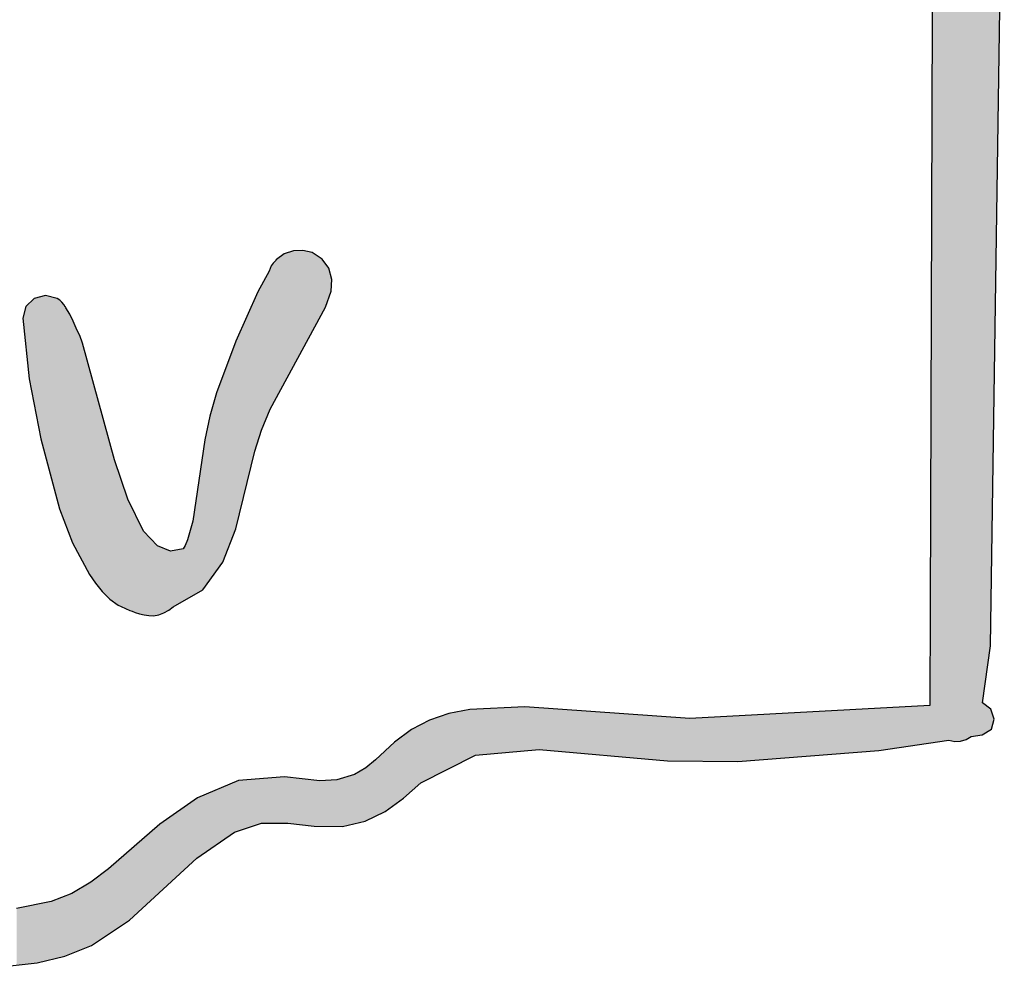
# Model space of a CAD drawing. Extents: x 1.5 to 29.6, y -198.1 to -103.6.
# Tile 33 of 35: x 24.4 to 29.6, y -114.3 to -109.3. Entities that reach past the tile are written whole.
import ezdxf

# ---------------------------------------------------------------- set-up
doc = ezdxf.new("R2010")
doc.units = 0
doc.layers.add('LAYER_3', color=7, linetype='CONTINUOUS')

# ---------------------------------------------------------------- blocks, each defined once
blk = doc.blocks.new('*U3')
at = {"layer": 'LAYER_3', "color": 1}
for points in [[(25.8187, -111.2229), (25.7774, -110.5647), (25.8187, -110.5348)], [(25.8672, -111.1336), (25.8187, -110.5348), (25.8672, -110.5186)], [(25.8187, -111.2229), (25.8187, -110.5348), (25.8672, -111.1336)], [(25.9182, -111.0397), (25.8672, -110.5186), (25.9182, -110.5162)], [(25.8672, -111.1336), (25.8672, -110.5186), (25.9182, -111.0397)], [(25.9182, -111.0397), (25.9182, -110.5162), (25.9669, -110.95)], [(25.9669, -110.95), (25.9182, -110.5162), (25.9669, -110.5277)], [(25.9669, -110.95), (25.9669, -110.5277), (26.0199, -110.8525)], [(26.0199, -110.8525), (25.9669, -110.5277), (26.0199, -110.5619)], [(25.7498, -111.3498), (25.7444, -110.6117), (25.7498, -110.5989)], [(25.7547, -111.3409), (25.7498, -110.5989), (25.7547, -110.5907)], [(25.7498, -111.3498), (25.7498, -110.5989), (25.7547, -111.3409)], [(25.7605, -111.3302), (25.7547, -110.5907), (25.7605, -110.5835)], [(25.7547, -111.3409), (25.7547, -110.5907), (25.7605, -111.3302)], [(25.7731, -111.3069), (25.7605, -110.5835), (25.7731, -110.57)], [(25.7605, -111.3302), (25.7605, -110.5835), (25.7731, -111.3069)], [(25.7742, -111.305), (25.7731, -110.57), (25.7742, -110.5685)], [(25.7731, -111.3069), (25.7731, -110.57), (25.7742, -111.305)], [(25.776, -111.3016), (25.7742, -110.5685), (25.776, -110.5652)], [(25.7742, -111.305), (25.7742, -110.5685), (25.776, -111.3016)], [(25.777, -111.2997), (25.776, -110.5652), (25.777, -110.5637)], [(25.776, -111.3016), (25.776, -110.5652), (25.777, -111.2997)], [(25.777, -111.2997), (25.777, -110.5637), (25.7774, -111.299)], [(25.7774, -111.299), (25.777, -110.5637), (25.7774, -110.5647)], [(25.7774, -111.299), (25.7774, -110.5647), (25.8187, -111.2229)], [(26.0199, -110.8525), (26.0199, -110.5619), (26.0388, -110.8177)], [(26.0388, -110.8177), (26.0199, -110.5619), (26.0388, -110.5883)], [(26.0388, -110.8177), (26.0388, -110.5883), (26.0552, -110.7693)], [(26.0552, -110.7693), (26.0388, -110.5883), (26.0552, -110.6112)], [(25.7382, -111.3746), (25.6979, -110.6995), (25.7382, -110.6264)], [(25.7444, -111.3597), (25.7382, -110.6264), (25.7444, -110.6117)], [(25.7382, -111.3746), (25.7382, -110.6264), (25.7444, -111.3597)], [(25.7444, -111.3597), (25.7444, -110.6117), (25.7498, -111.3498)], [(26.0552, -110.7693), (26.0552, -110.6112), (26.0676, -110.7328)], [(26.0676, -110.7328), (26.0552, -110.6112), (26.0676, -110.6556)], [(25.6979, -111.4713), (25.6777, -110.7362), (25.6979, -110.6995)], [(25.6979, -111.4713), (25.6979, -110.6995), (25.7382, -111.3746)], [(26.0676, -110.7328), (26.0676, -110.6556), (26.0716, -110.67)], [(24.5493, -111.6107), (24.5245, -110.7626), (24.5493, -110.7559)], [(24.5493, -111.6107), (24.5493, -110.7559), (24.6108, -111.8413)], [(24.6108, -111.8413), (24.5493, -110.7559), (24.6108, -110.7715)], [(25.6777, -111.5335), (25.6614, -110.7727), (25.6777, -110.7362)], [(25.6777, -111.5335), (25.6777, -110.7362), (25.6979, -111.4713)], [(24.4618, -111.1987), (24.444, -110.8143), (24.4618, -110.7977)], [(24.4891, -111.3374), (24.4618, -110.7977), (24.4891, -110.7722)], [(24.4618, -111.1987), (24.4618, -110.7977), (24.4891, -111.3374)], [(24.5245, -111.5173), (24.4891, -110.7722), (24.5245, -110.7626)], [(24.4891, -111.3374), (24.4891, -110.7722), (24.5245, -111.5173)], [(24.5245, -111.5173), (24.5245, -110.7626), (24.5493, -111.6107)], [(24.6108, -111.8413), (24.6108, -110.7715), (24.6238, -111.8902)], [(24.6238, -111.8902), (24.6108, -110.7715), (24.6238, -110.7804)], [(24.6238, -111.8902), (24.6238, -110.7804), (24.6246, -111.8924)], [(24.6246, -111.8924), (24.6238, -110.7804), (24.6246, -110.7809)], [(24.6246, -111.8924), (24.6246, -110.7809), (24.6364, -111.9231)], [(24.6364, -111.9231), (24.6246, -110.7809), (24.6364, -110.7915)], [(24.6364, -111.9231), (24.6364, -110.7915), (24.6461, -111.9487)], [(24.6461, -111.9487), (24.6364, -110.7915), (24.6461, -110.8031)], [(24.6461, -111.9487), (24.6461, -110.8031), (24.6541, -111.9697)], [(24.6541, -111.9697), (24.6461, -110.8031), (24.6541, -110.8154)], [(25.6614, -111.5837), (25.5609, -110.9981), (25.6614, -110.7727)], [(25.6614, -111.5837), (25.6614, -110.7727), (25.6777, -111.5335)], [(24.444, -111.028), (24.4282, -110.8763), (24.444, -110.8143)], [(24.444, -111.028), (24.444, -110.8143), (24.4618, -111.1987)], [(24.6543, -111.9702), (24.6541, -110.8154), (24.6543, -110.815)], [(24.6541, -111.9697), (24.6541, -110.8154), (24.6543, -111.9702)], [(24.6543, -111.9702), (24.6543, -110.815), (24.6545, -111.9706)], [(24.6545, -111.9706), (24.6543, -110.815), (24.6545, -110.8153)], [(24.6545, -111.9706), (24.6545, -110.8153), (24.6572, -111.9778)], [(24.6572, -111.9778), (24.6545, -110.8153), (24.6572, -110.821)], [(24.6572, -111.9778), (24.6572, -110.821), (24.678, -112.0323)], [(24.678, -112.0323), (24.6572, -110.821), (24.678, -110.8559)], [(24.678, -112.0323), (24.678, -110.8559), (24.6929, -112.0715)], [(24.6929, -112.0715), (24.678, -110.8559), (24.6929, -110.8848)], [(24.6929, -112.0715), (24.6929, -110.8848), (24.6965, -112.0782)], [(24.6965, -112.0782), (24.6929, -110.8848), (24.6965, -110.8918)], [(24.6965, -112.0782), (24.6965, -110.8918), (24.7175, -112.1174)], [(24.7175, -112.1174), (24.6965, -110.8918), (24.7175, -110.9417)], [(24.7175, -112.1174), (24.7175, -110.9417), (24.7312, -112.1429)], [(24.7312, -112.1429), (24.7175, -110.9417), (24.7312, -110.969)], [(24.7312, -112.1429), (24.7312, -110.969), (24.745, -112.1686)], [(24.745, -112.1686), (24.7312, -110.969), (24.745, -111.0091)], [(24.745, -112.1686), (24.745, -111.0091), (24.7833, -112.24)], [(24.7833, -112.24), (24.745, -111.0091), (24.7833, -111.1491)], [(25.5605, -111.9978), (25.4916, -111.1838), (25.5605, -110.9989)], [(25.5609, -111.9969), (25.5605, -110.9989), (25.5609, -110.9981)], [(25.5605, -111.9978), (25.5605, -110.9989), (25.5609, -111.9969)], [(25.5609, -111.9969), (25.5609, -110.9981), (25.6614, -111.5837)], [(24.7833, -112.24), (24.7833, -111.1491), (24.815, -112.2865)], [(24.815, -112.2865), (24.7833, -111.1491), (24.815, -111.2652)], [(25.4916, -112.1742), (25.4581, -111.2737), (25.4916, -111.1838)], [(25.4916, -112.1742), (25.4916, -111.1838), (25.5605, -111.9978)], [(24.815, -112.2865), (24.815, -111.2652), (24.8502, -112.3306)], [(24.8502, -112.3306), (24.815, -111.2652), (24.8502, -111.394)], [(25.4581, -112.2205), (25.423, -111.398), (25.4581, -111.2737)], [(25.4581, -112.2205), (25.4581, -111.2737), (25.4916, -112.1742)], [(24.8502, -112.3306), (24.8502, -111.394), (24.8902, -112.3701)], [(24.8902, -112.3701), (24.8502, -111.394), (24.8902, -111.5401)], [(25.423, -112.2689), (25.3955, -111.524), (25.423, -111.398)], [(25.423, -112.2689), (25.423, -111.398), (25.4581, -112.2205)], [(24.8902, -112.3701), (24.8902, -111.5401), (24.915, -112.3878)], [(24.915, -112.3878), (24.8902, -111.5401), (24.915, -111.6307)], [(25.3955, -112.3067), (25.3849, -111.5959), (25.3955, -111.524)], [(25.3955, -112.3067), (25.3955, -111.524), (25.423, -112.2689)], [(24.915, -112.3878), (24.915, -111.6307), (24.936, -112.4029)], [(24.936, -112.4029), (24.915, -111.6307), (24.936, -111.6921)], [(25.3849, -112.3213), (25.332, -111.9561), (25.3849, -111.5959)], [(25.3849, -112.3213), (25.3849, -111.5959), (25.3955, -112.3067)], [(24.936, -112.4029), (24.936, -111.6921), (24.951, -112.4107)], [(24.951, -112.4107), (24.936, -111.6921), (24.951, -111.736)], [(24.951, -112.4107), (24.951, -111.736), (24.9862, -112.4253)], [(24.9862, -112.4253), (24.951, -111.736), (24.9862, -111.8387)], [(24.9862, -112.4253), (24.9862, -111.8387), (24.9983, -112.4304)], [(24.9983, -112.4304), (24.9862, -111.8387), (24.9983, -111.863)], [(24.9983, -112.4304), (24.9983, -111.863), (25.0091, -112.4355)], [(25.0091, -112.4355), (24.9983, -111.863), (25.0091, -111.8848)], [(25.0091, -112.4355), (25.0091, -111.8848), (25.0264, -112.442)], [(25.0264, -112.442), (25.0091, -111.8848), (25.0264, -111.9197)], [(25.0264, -112.442), (25.0264, -111.9197), (25.0497, -112.4491)], [(25.0497, -112.4491), (25.0264, -111.9197), (25.0497, -111.9666)], [(25.332, -112.3518), (25.3049, -112.0545), (25.332, -111.9561)], [(25.332, -112.3518), (25.332, -111.9561), (25.3849, -112.3213)], [(25.0497, -112.4491), (25.0497, -111.9666), (25.0707, -112.454)], [(25.0707, -112.454), (25.0497, -111.9666), (25.0707, -112.0088)], [(25.0707, -112.454), (25.0707, -112.0088), (25.0741, -112.4548)], [(25.0741, -112.4548), (25.0707, -112.0088), (25.0741, -112.0125)], [(25.0741, -112.4548), (25.0741, -112.0125), (25.0987, -112.4582)], [(25.0987, -112.4582), (25.0741, -112.0125), (25.0987, -112.039)], [(25.0987, -112.4582), (25.0987, -112.039), (25.1228, -112.4587)], [(25.1228, -112.4587), (25.0987, -112.039), (25.1228, -112.065)], [(25.1228, -112.4587), (25.1228, -112.065), (25.1439, -112.4553)], [(25.1439, -112.4553), (25.1228, -112.065), (25.1439, -112.0876)], [(25.3049, -112.3674), (25.2923, -112.0857), (25.3049, -112.0545)], [(25.3049, -112.3674), (25.3049, -112.0545), (25.332, -112.3518)], [(25.1439, -112.4553), (25.1439, -112.0876), (25.151, -112.4542)], [(25.151, -112.4542), (25.1439, -112.0876), (25.151, -112.0905)], [(25.151, -112.4542), (25.151, -112.0905), (25.1785, -112.4444)], [(25.1785, -112.4444), (25.151, -112.0905), (25.1785, -112.1015)], [(25.1785, -112.4444), (25.1785, -112.1015), (25.2044, -112.43)], [(25.2044, -112.43), (25.1785, -112.1015), (25.2044, -112.1118)], [(25.2044, -112.43), (25.2044, -112.1118), (25.2142, -112.4224)], [(25.2142, -112.4224), (25.2044, -112.1118), (25.2142, -112.1158)], [(25.228, -112.4117), (25.2142, -112.1158), (25.228, -112.1132)], [(25.2142, -112.4224), (25.2142, -112.1158), (25.228, -112.4117)], [(25.2819, -112.3806), (25.228, -112.1132), (25.2819, -112.1033)], [(25.228, -112.4117), (25.228, -112.1132), (25.2819, -112.3806)], [(25.2923, -112.3747), (25.2819, -112.1033), (25.2923, -112.0857)], [(25.2819, -112.3806), (25.2819, -112.1033), (25.2923, -112.3747)], [(25.2923, -112.3747), (25.2923, -112.0857), (25.3049, -112.3674)]]:
    blk.add_solid(points, dxfattribs=at)
blk = doc.blocks.new('*U15')
at = {"layer": 'LAYER_3', "color": 1}
for points in [[(29.2796, -113.1314), (29.2796, -104.4654), (29.3531, -113.1206)], [(29.3531, -113.1206), (29.2796, -104.4654), (29.3531, -104.5326)], [(29.3531, -113.1206), (29.3531, -104.5326), (29.3569, -113.1214)], [(29.3569, -113.1214), (29.3531, -104.5326), (29.3569, -104.536)], [(29.3569, -113.1214), (29.3569, -104.536), (29.3846, -113.1271)], [(29.3846, -113.1271), (29.3569, -104.536), (29.3846, -104.6096)], [(29.3846, -113.1271), (29.3846, -104.6096), (29.4159, -113.1264)], [(29.4159, -113.1264), (29.3846, -104.6096), (29.4159, -104.6924)], [(29.4159, -113.1264), (29.4159, -104.6924), (29.4455, -113.1181)], [(29.4455, -113.1181), (29.4159, -104.6924), (29.4455, -104.7709)], [(29.4455, -113.1181), (29.4455, -104.7709), (29.4665, -113.105)], [(29.4665, -113.105), (29.4455, -104.7709), (29.4665, -104.8267)], [(29.4665, -113.105), (29.4665, -104.8267), (29.4722, -113.1015)], [(29.4722, -113.1015), (29.4665, -104.8267), (29.4722, -104.8702)], [(29.4722, -113.1015), (29.4722, -104.8702), (29.5086, -113.0956)], [(29.5086, -113.0956), (29.4722, -104.8702), (29.5086, -105.1507)], [(29.2796, -113.1314), (29.2519, -112.9357), (29.2796, -105.0611)], [(29.5086, -113.0956), (29.5086, -105.1507), (29.5314, -113.0919)], [(29.5314, -113.0919), (29.5086, -105.1507), (29.5314, -105.5606)], [(29.5314, -113.0919), (29.5314, -105.5606), (29.5325, -113.0912)], [(29.5325, -113.0912), (29.5314, -105.5606), (29.5325, -105.5803)], [(29.5325, -112.922), (29.5325, -105.5803), (29.5741, -112.6189)], [(29.5741, -112.6189), (29.5325, -105.5803), (29.5741, -106.3266)], [(29.5741, -112.6189), (29.5741, -106.3266), (29.5772, -112.4174)], [(29.5772, -112.4174), (29.5741, -106.3266), (29.5772, -106.3807)], [(29.5772, -112.4174), (29.5772, -106.3807), (29.5801, -112.2217)], [(29.5801, -112.2217), (29.5772, -106.3807), (29.5801, -106.4332)], [(29.5801, -112.2217), (29.5801, -106.4332), (29.5941, -111.2819)], [(29.5941, -111.2819), (29.5801, -106.4332), (29.5941, -106.6855)], [(29.5941, -111.2819), (29.5941, -106.6855), (29.6484, -107.6582)], [(26.8536, -113.1993), (26.8511, -112.9561), (26.8536, -112.956)], [(26.8725, -113.1976), (26.8536, -112.956), (26.8725, -112.955)], [(26.8536, -113.1993), (26.8536, -112.956), (26.8725, -113.1976)], [(26.899, -113.1951), (26.8725, -112.955), (26.899, -112.9536)], [(26.8725, -113.1976), (26.8725, -112.955), (26.899, -113.1951)], [(26.9757, -113.188), (26.899, -112.9536), (26.9757, -112.9497)], [(26.899, -113.1951), (26.899, -112.9536), (26.9757, -113.188)], [(27.0802, -113.1784), (26.9757, -112.9497), (27.0802, -112.9443)], [(26.9757, -113.188), (26.9757, -112.9497), (27.0802, -113.1784)], [(27.0982, -113.1767), (27.0802, -112.9443), (27.0982, -112.9434)], [(27.0802, -113.1784), (27.0802, -112.9443), (27.0982, -113.1767)], [(27.0982, -113.1767), (27.0982, -112.9434), (27.1388, -113.173)], [(27.1388, -113.173), (27.0982, -112.9434), (27.1388, -112.9462)], [(27.1388, -113.173), (27.1388, -112.9462), (27.1745, -113.1697)], [(27.1745, -113.1697), (27.1388, -112.9462), (27.1745, -112.9487)], [(27.1745, -113.1697), (27.1745, -112.9487), (27.1913, -113.1712)], [(27.1913, -113.1712), (27.1745, -112.9487), (27.1913, -112.9499)], [(27.1913, -113.1712), (27.1913, -112.9499), (27.436, -113.1928)], [(27.436, -113.1928), (27.1913, -112.9499), (27.436, -112.967)], [(28.8978, -113.1817), (28.8767, -112.956), (28.8978, -112.9549)], [(28.9197, -113.18), (28.8978, -112.9549), (28.9197, -112.9537)], [(28.8978, -113.1817), (28.8978, -112.9549), (28.9197, -113.18)], [(28.9223, -113.1798), (28.9197, -112.9537), (28.9223, -112.9536)], [(28.9197, -113.18), (28.9197, -112.9537), (28.9223, -113.1798)], [(28.9259, -113.1795), (28.9223, -112.9536), (28.9259, -112.9534)], [(28.9223, -113.1798), (28.9223, -112.9536), (28.9259, -113.1795)], [(28.9414, -113.1783), (28.9259, -112.9534), (28.9414, -112.9525)], [(28.9259, -113.1795), (28.9259, -112.9534), (28.9414, -113.1783)], [(28.967, -113.1762), (28.9414, -112.9525), (28.967, -112.9511)], [(28.9414, -113.1783), (28.9414, -112.9525), (28.967, -113.1762)], [(28.9816, -113.1751), (28.967, -112.9511), (28.9816, -112.9503)], [(28.967, -113.1762), (28.967, -112.9511), (28.9816, -113.1751)], [(29.0511, -113.1649), (28.9816, -112.9503), (29.0511, -112.9466)], [(28.9816, -113.1751), (28.9816, -112.9503), (29.0511, -113.1649)], [(29.1461, -113.151), (29.0511, -112.9466), (29.1461, -112.9414)], [(29.0511, -113.1649), (29.0511, -112.9466), (29.1461, -113.151)], [(29.1461, -113.151), (29.1461, -112.9414), (29.1465, -113.1509)], [(29.1465, -113.1509), (29.1461, -112.9414), (29.1465, -112.9414)], [(29.1504, -113.1503), (29.1465, -112.9414), (29.1504, -112.9412)], [(29.1465, -113.1509), (29.1465, -112.9414), (29.1504, -113.1503)], [(29.1937, -113.144), (29.1504, -112.9412), (29.1937, -112.9388)], [(29.1504, -113.1503), (29.1504, -112.9412), (29.1937, -113.144)], [(29.2131, -113.1412), (29.1937, -112.9388), (29.2131, -112.9378)], [(29.1937, -113.144), (29.1937, -112.9388), (29.2131, -113.1412)], [(29.2187, -113.1403), (29.2131, -112.9378), (29.2187, -112.9375)], [(29.2131, -113.1412), (29.2131, -112.9378), (29.2187, -113.1403)], [(29.2519, -113.1355), (29.2187, -112.9375), (29.2519, -112.9357)], [(29.2187, -113.1403), (29.2187, -112.9375), (29.2519, -113.1355)], [(29.2519, -113.1355), (29.2519, -112.9357), (29.2796, -113.1314)], [(29.5325, -113.0912), (29.5325, -112.922), (29.5741, -113.0653)], [(29.5741, -113.0653), (29.5325, -112.922), (29.5741, -112.9529)], [(29.5741, -113.0653), (29.5741, -112.9529), (29.5772, -113.0634)], [(29.5772, -113.0634), (29.5741, -112.9529), (29.5772, -112.9552)], [(29.5772, -113.0634), (29.5772, -112.9552), (29.5801, -113.0616)], [(29.5801, -113.0616), (29.5772, -112.9552), (29.5801, -112.9644)], [(26.6097, -113.3159), (26.5917, -113.0141), (26.6097, -113.008)], [(26.6517, -113.2946), (26.6097, -113.008), (26.6517, -112.994)], [(26.6097, -113.3159), (26.6097, -113.008), (26.6517, -113.2946)], [(26.655, -113.293), (26.6517, -112.994), (26.655, -112.9929)], [(26.6517, -113.2946), (26.6517, -112.994), (26.655, -113.293)], [(26.6878, -113.2763), (26.655, -112.9929), (26.6878, -112.9818)], [(26.655, -113.293), (26.655, -112.9929), (26.6878, -113.2763)], [(26.6941, -113.2731), (26.6878, -112.9818), (26.6941, -112.9797)], [(26.6878, -113.2763), (26.6878, -112.9818), (26.6941, -113.2731)], [(26.8062, -113.2163), (26.6941, -112.9797), (26.8062, -112.9584)], [(26.6941, -113.2731), (26.6941, -112.9797), (26.8062, -113.2163)], [(26.8237, -113.2074), (26.8062, -112.9584), (26.8237, -112.9575)], [(26.8062, -113.2163), (26.8062, -112.9584), (26.8237, -113.2074)], [(26.8319, -113.2032), (26.8237, -112.9575), (26.8319, -112.9571)], [(26.8237, -113.2074), (26.8237, -112.9575), (26.8319, -113.2032)], [(26.8365, -113.2009), (26.8319, -112.9571), (26.8365, -112.9569)], [(26.8319, -113.2032), (26.8319, -112.9571), (26.8365, -113.2009)], [(26.8511, -113.1995), (26.8365, -112.9569), (26.8511, -112.9561)], [(26.8365, -113.2009), (26.8365, -112.9569), (26.8511, -113.1995)], [(26.8511, -113.1995), (26.8511, -112.9561), (26.8536, -113.1993)], [(27.436, -113.1928), (27.436, -112.967), (27.857, -113.2301)], [(27.857, -113.2301), (27.436, -112.967), (27.857, -112.9965)], [(27.857, -113.2301), (27.857, -112.9965), (27.9505, -113.2312)], [(27.9505, -113.2312), (27.857, -112.9965), (27.9505, -113.003)], [(27.9505, -113.2312), (27.9505, -113.003), (27.9767, -113.2315)], [(27.9767, -113.2315), (27.9505, -113.003), (27.9767, -113.0049)], [(28.018, -113.2319), (27.9767, -113.0049), (28.018, -113.0026)], [(27.9767, -113.2315), (27.9767, -113.0049), (28.018, -113.2319)], [(28.1844, -113.2338), (28.018, -113.0026), (28.1844, -112.9936)], [(28.018, -113.2319), (28.018, -113.0026), (28.1844, -113.2338)], [(28.2305, -113.2343), (28.1844, -112.9936), (28.2305, -112.9911)], [(28.1844, -113.2338), (28.1844, -112.9936), (28.2305, -113.2343)], [(28.4576, -113.2164), (28.2305, -112.9911), (28.4576, -112.9788)], [(28.2305, -113.2343), (28.2305, -112.9911), (28.4576, -113.2164)], [(28.5967, -113.2054), (28.4576, -112.9788), (28.5967, -112.9712)], [(28.4576, -113.2164), (28.4576, -112.9788), (28.5967, -113.2054)], [(28.6187, -113.2037), (28.5967, -112.9712), (28.6187, -112.97)], [(28.5967, -113.2054), (28.5967, -112.9712), (28.6187, -113.2037)], [(28.7581, -113.1927), (28.6187, -112.97), (28.7581, -112.9625)], [(28.6187, -113.2037), (28.6187, -112.97), (28.7581, -113.1927)], [(28.8474, -113.1857), (28.7581, -112.9625), (28.8474, -112.9576)], [(28.7581, -113.1927), (28.7581, -112.9625), (28.8474, -113.1857)], [(28.8474, -113.1857), (28.8474, -112.9576), (28.8479, -113.1856)], [(28.8479, -113.1856), (28.8474, -112.9576), (28.8479, -112.9576)], [(28.8596, -113.1847), (28.8479, -112.9576), (28.8596, -112.957)], [(28.8479, -113.1856), (28.8479, -112.9576), (28.8596, -113.1847)], [(28.8767, -113.1834), (28.8596, -112.957), (28.8767, -112.956)], [(28.8596, -113.1847), (28.8596, -112.957), (28.8767, -113.1834)], [(28.8767, -113.1834), (28.8767, -112.956), (28.8978, -113.1817)], [(29.5801, -113.0616), (29.5801, -112.9644), (29.5941, -113.0088)], [(26.5222, -113.3686), (26.4962, -113.0641), (26.5222, -113.0505)], [(26.5256, -113.3657), (26.5222, -113.0505), (26.5256, -113.0487)], [(26.5222, -113.3686), (26.5222, -113.0505), (26.5256, -113.3657)], [(26.5457, -113.3484), (26.5256, -113.0487), (26.5457, -113.0382)], [(26.5256, -113.3657), (26.5256, -113.0487), (26.5457, -113.3484)], [(26.5519, -113.3452), (26.5457, -113.0382), (26.5519, -113.0349)], [(26.5457, -113.3484), (26.5457, -113.0382), (26.5519, -113.3452)], [(26.5577, -113.3423), (26.5519, -113.0349), (26.5577, -113.0319)], [(26.5519, -113.3452), (26.5519, -113.0349), (26.5577, -113.3423)], [(26.5619, -113.3402), (26.5577, -113.0319), (26.5619, -113.0297)], [(26.5577, -113.3423), (26.5577, -113.0319), (26.5619, -113.3402)], [(26.5633, -113.3395), (26.5619, -113.0297), (26.5633, -113.029)], [(26.5619, -113.3402), (26.5619, -113.0297), (26.5633, -113.3395)], [(26.5917, -113.3251), (26.5633, -113.029), (26.5917, -113.0141)], [(26.5633, -113.3395), (26.5633, -113.029), (26.5917, -113.3251)], [(26.5917, -113.3251), (26.5917, -113.0141), (26.6097, -113.3159)], [(26.4521, -113.4288), (26.4049, -113.1322), (26.4521, -113.097)], [(26.4616, -113.4206), (26.4521, -113.097), (26.4616, -113.0899)], [(26.4521, -113.4288), (26.4521, -113.097), (26.4616, -113.4206)], [(26.4962, -113.3909), (26.4616, -113.0899), (26.4962, -113.0641)], [(26.4616, -113.4206), (26.4616, -113.0899), (26.4962, -113.3909)], [(26.4962, -113.3909), (26.4962, -113.0641), (26.5222, -113.3686)], [(26.4049, -113.4633), (26.3555, -113.1782), (26.4049, -113.1322)], [(26.4049, -113.4633), (26.4049, -113.1322), (26.4521, -113.4288)], [(26.3555, -113.4994), (26.3047, -113.2255), (26.3555, -113.1782)], [(26.3555, -113.4994), (26.3555, -113.1782), (26.4049, -113.4633)], [(26.2496, -113.5525), (26.1926, -113.303), (26.2496, -113.2697)], [(26.252, -113.5512), (26.2496, -113.2697), (26.252, -113.2683)], [(26.2496, -113.5525), (26.2496, -113.2697), (26.252, -113.5512)], [(26.3047, -113.5249), (26.252, -113.2683), (26.3047, -113.2255)], [(26.252, -113.5512), (26.252, -113.2683), (26.3047, -113.5249)], [(26.3047, -113.5249), (26.3047, -113.2255), (26.3555, -113.4994)], [(25.8194, -113.5624), (25.6983, -113.3251), (25.8194, -113.3157)], [(25.8194, -113.5624), (25.8194, -113.3157), (25.8377, -113.5623)], [(25.8377, -113.5623), (25.8194, -113.3157), (25.8377, -113.3177)], [(25.8377, -113.5623), (25.8377, -113.3177), (25.9787, -113.5777)], [(25.9787, -113.5777), (25.8377, -113.3177), (25.9787, -113.3334)], [(26.1926, -113.5654), (26.1282, -113.3227), (26.1926, -113.303)], [(26.1926, -113.5654), (26.1926, -113.303), (26.2496, -113.5525)], [(25.5537, -113.6099), (25.3567, -113.4275), (25.5537, -113.3441)], [(25.5762, -113.6026), (25.5537, -113.3441), (25.5762, -113.3346)], [(25.5537, -113.6099), (25.5537, -113.3441), (25.5762, -113.6026)], [(25.6163, -113.5896), (25.5762, -113.3346), (25.6163, -113.3315)], [(25.5762, -113.6026), (25.5762, -113.3346), (25.6163, -113.5896)], [(25.6983, -113.5631), (25.6163, -113.3315), (25.6983, -113.3251)], [(25.6163, -113.5896), (25.6163, -113.3315), (25.6983, -113.5631)], [(25.6983, -113.5631), (25.6983, -113.3251), (25.8194, -113.5624)], [(25.9787, -113.5777), (25.9787, -113.3334), (26.0072, -113.5782)], [(26.0072, -113.5782), (25.9787, -113.3334), (26.0072, -113.3366)], [(26.0674, -113.579), (26.0072, -113.3366), (26.0674, -113.3334)], [(26.0072, -113.5782), (26.0072, -113.3366), (26.0674, -113.579)], [(26.0986, -113.5795), (26.0674, -113.3334), (26.0986, -113.3318)], [(26.0674, -113.579), (26.0674, -113.3334), (26.0986, -113.5795)], [(26.1106, -113.5797), (26.0986, -113.3318), (26.1106, -113.3281)], [(26.0986, -113.5795), (26.0986, -113.3318), (26.1106, -113.5797)], [(26.1282, -113.5799), (26.1106, -113.3281), (26.1282, -113.3227)], [(26.1106, -113.5797), (26.1106, -113.3281), (26.1282, -113.5799)], [(26.1282, -113.5799), (26.1282, -113.3227), (26.1926, -113.5654)], [(25.3535, -113.7486), (25.1569, -113.5674), (25.3535, -113.4297)], [(25.3567, -113.7464), (25.3535, -113.4297), (25.3567, -113.4275)], [(25.3535, -113.7486), (25.3535, -113.4297), (25.3567, -113.7464)], [(25.3567, -113.7464), (25.3567, -113.4275), (25.5537, -113.6099)], [(25.1569, -113.9295), (24.9954, -113.7082), (25.1569, -113.5674)], [(25.1569, -113.9295), (25.1569, -113.5674), (25.3535, -113.7486)], [(24.9954, -114.078), (24.8836, -113.8056), (24.9954, -113.7082)], [(24.9954, -114.078), (24.9954, -113.7082), (25.1569, -113.9295)], [(24.8836, -114.1526), (24.7933, -113.8741), (24.8836, -113.8056)], [(24.8836, -114.1526), (24.8836, -113.8056), (24.9954, -114.078)], [(24.79, -114.214), (24.7197, -113.9181), (24.79, -113.8766)], [(24.7933, -114.2127), (24.79, -113.8766), (24.7933, -113.8741)], [(24.79, -114.214), (24.79, -113.8766), (24.7933, -114.2127)], [(24.7933, -114.2127), (24.7933, -113.8741), (24.8836, -114.1526)], [(24.6894, -114.2543), (24.6511, -113.9511), (24.6894, -113.936)], [(24.7197, -114.2422), (24.6894, -113.936), (24.7197, -113.9181)], [(24.6894, -114.2543), (24.6894, -113.936), (24.7197, -114.2422)], [(24.7197, -114.2422), (24.7197, -113.9181), (24.79, -114.214)], [(24.5044, -114.3053), (24.3951, -114.0166), (24.5044, -113.9946)], [(24.5786, -114.2873), (24.5044, -113.9946), (24.5786, -113.9797)], [(24.5044, -114.3053), (24.5044, -113.9946), (24.5786, -114.2873)], [(24.6511, -114.2697), (24.5786, -113.9797), (24.6511, -113.9511)], [(24.5786, -114.2873), (24.5786, -113.9797), (24.6511, -114.2697)], [(24.6511, -114.2697), (24.6511, -113.9511), (24.6894, -114.2543)], [(24.3951, -114.3176), (24.3951, -114.0166), (24.5044, -114.3053)]]:
    blk.add_solid(points, dxfattribs=at)
blk = doc.blocks.new('BLOCK_2')
at = {"layer": 'LAYER_3'}
for points in [[(29.5325, -112.922), (29.5741, -112.6189), (29.6484, -107.6582)], [(29.2796, -105.0611), (29.2519, -112.9357), (27.9767, -113.0049), (27.0982, -112.9434), (26.8062, -112.9584), (26.6941, -112.9797), (26.5917, -113.0141), (26.4962, -113.0641), (26.4049, -113.1322), (26.3047, -113.2255), (26.252, -113.2683), (26.1926, -113.303), (26.0986, -113.3318), (26.0072, -113.3366), (25.8194, -113.3157), (25.5762, -113.3346), (25.3567, -113.4275), (25.1569, -113.5674), (24.8836, -113.8056), (24.79, -113.8766), (24.6894, -113.936), (24.5786, -113.9797), (24.3951, -114.0166)], [(24.2018, -114.3395), (24.5044, -114.3053), (24.6511, -114.2697), (24.7933, -114.2127), (24.9954, -114.078), (25.3535, -113.7486), (25.5537, -113.6099), (25.6983, -113.5631), (25.8377, -113.5623), (25.9787, -113.5777), (26.1282, -113.5799), (26.2496, -113.5525), (26.3555, -113.4994), (26.4521, -113.4288), (26.5457, -113.3484), (26.8365, -113.2009), (27.1745, -113.1697), (27.857, -113.2301), (28.2305, -113.2343), (28.9816, -113.1751), (29.3531, -113.1206), (29.3846, -113.1271), (29.4159, -113.1264), (29.4455, -113.1181), (29.4722, -113.1015), (29.5314, -113.0919), (29.5801, -113.0616), (29.5941, -113.0088), (29.5772, -112.9552), (29.5325, -112.922)], [(24.7312, -110.969), (24.7175, -110.9417), (24.6965, -110.8918), (24.678, -110.8559), (24.6572, -110.821), (24.6545, -110.8153), (24.6543, -110.815), (24.6541, -110.8154), (24.6461, -110.8031), (24.6364, -110.7915), (24.6246, -110.7809), (24.6108, -110.7715), (24.5493, -110.7559), (24.4891, -110.7722), (24.444, -110.8143), (24.4282, -110.8763), (24.4618, -111.1987), (24.5245, -111.5173), (24.6238, -111.8902), (24.6929, -112.0715), (24.7833, -112.24), (24.815, -112.2865), (24.8502, -112.3306), (24.8902, -112.3701), (24.936, -112.4029), (24.951, -112.4107), (24.9983, -112.4304), (25.0091, -112.4355), (25.0264, -112.442), (25.0497, -112.4491), (25.0741, -112.4548), (25.0987, -112.4582), (25.1228, -112.4587), (25.151, -112.4542), (25.1785, -112.4444), (25.2044, -112.43), (25.228, -112.4117), (25.3849, -112.3213), (25.4916, -112.1742), (25.5609, -111.9969), (25.6614, -111.5837), (25.6979, -111.4713), (25.7444, -111.3597), (26.0388, -110.8177), (26.0676, -110.7328), (26.0716, -110.67), (26.0552, -110.6112), (26.0199, -110.5619), (25.9669, -110.5277), (25.9182, -110.5162), (25.8672, -110.5186), (25.8187, -110.5348), (25.7774, -110.5647), (25.777, -110.5637), (25.776, -110.5652), (25.7742, -110.5685), (25.7731, -110.57), (25.7605, -110.5835), (25.7547, -110.5907), (25.7498, -110.5989), (25.7382, -110.6264), (25.6777, -110.7362), (25.5605, -110.9989), (25.4581, -111.2737), (25.423, -111.398), (25.3955, -111.524), (25.332, -111.9561), (25.3049, -112.0545), (25.2923, -112.0857), (25.2819, -112.1033), (25.2142, -112.1158), (25.1439, -112.0876), (25.0707, -112.0088), (24.9862, -111.8387), (24.915, -111.6307), (24.745, -111.0091), (24.7312, -110.969)]]:
    blk.add_lwpolyline(points, dxfattribs=at)
at = {"layer": 'LAYER_3', "color": 1}
for name in ['*U15', '*U3']:
    blk.add_blockref(name, (0, 0), dxfattribs=at)

msp = doc.modelspace()

# ---------------------------------------------------------------- block references
at = {"layer": 'LAYER_3'}
msp.add_blockref('BLOCK_2', (0, 0), dxfattribs=at)

doc.saveas('drawing.dxf')
